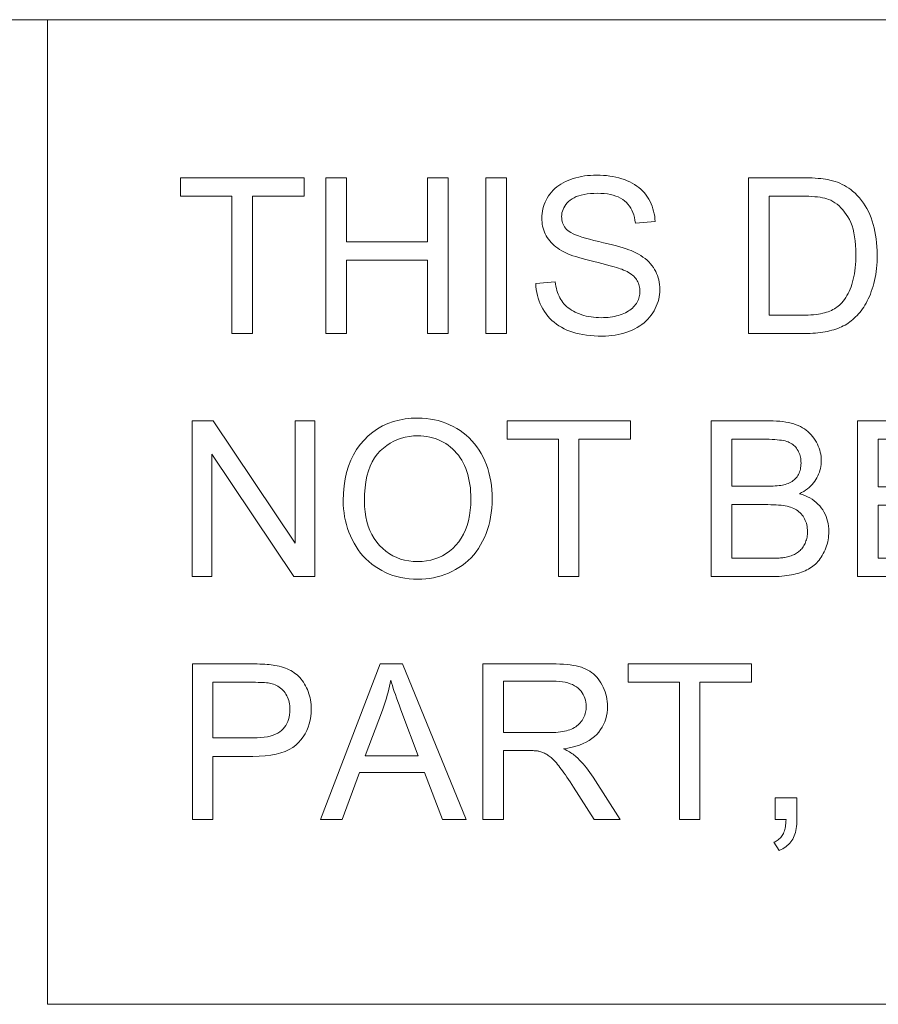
# Model space of a CAD drawing. Extents: x 5 to 415, y 5 to 296.
# Tile 34 of 46: x 271 to 282, y 279 to 291. Entities that reach past the tile are written whole.
import ezdxf

# ---------------------------------------------------------------- set-up
doc = ezdxf.new("R2010")
doc.units = 0

msp = doc.modelspace()

# ---------------------------------------------------------------- linework, layer by layer
at = {"color": 7, "lineweight": 13}
for p, q in [((10, 291), (410, 291)), ((410, 278.671722), (271.252686, 278.671722))]:
    msp.add_line(p, q, dxfattribs=at)
at = {"color": 7, "lineweight": 13, "ltscale": 0.308207}
msp.add_line((271.252686, 278.671722), (271.252686, 291), dxfattribs=at)
at = {"color": 7, "lineweight": 13}
for points in [[(273.56189, 287.070587), (273.56189, 288.790466), (272.919434, 288.790466), (272.919434, 289.020599), (274.465057, 289.020599), (274.465057, 288.790466), (273.819946, 288.790466), (273.819946, 287.070587)], [(274.737762, 287.070587), (274.737762, 289.020599), (274.995789, 289.020599), (274.995789, 288.219849), (276.009369, 288.219849), (276.009369, 289.020599), (276.267426, 289.020599), (276.267426, 287.070587), (276.009369, 287.070587), (276.009369, 287.989716), (274.995789, 287.989716), (274.995789, 287.070587)], [(276.740967, 287.070587), (276.740967, 289.020599), (276.999023, 289.020599), (276.999023, 287.070587)], [(277.366119, 287.697083), (277.609558, 287.718384), (277.613464, 287.689636), (277.618286, 287.661957), (277.624054, 287.635315), (277.630737, 287.609711), (277.638306, 287.585175), (277.64682, 287.561707), (277.65625, 287.539276), (277.666595, 287.517883), (277.677856, 287.497559), (277.690033, 287.478271), (277.703369, 287.459869), (277.718079, 287.4422), (277.734222, 287.425232), (277.75174, 287.408997), (277.77066, 287.393494), (277.790985, 287.378662), (277.812683, 287.364594), (277.835815, 287.351227), (277.860321, 287.338562), (277.88623, 287.32663), (277.913147, 287.315643), (277.940765, 287.305817), (277.969025, 287.297119), (277.997955, 287.289612), (278.027557, 287.283234), (278.0578, 287.278046), (278.088745, 287.273987), (278.120331, 287.271088), (278.152588, 287.269348), (278.185516, 287.268768), (278.214691, 287.269226), (278.243164, 287.270538), (278.270966, 287.272736), (278.298096, 287.275818), (278.324493, 287.279755), (278.35022, 287.284576), (278.375275, 287.290283), (278.399597, 287.296875), (278.423248, 287.304321), (278.446198, 287.312683), (278.468231, 287.321777), (278.489136, 287.331543), (278.50885, 287.341949), (278.527405, 287.352997), (278.5448, 287.364716), (278.561066, 287.377075), (278.576141, 287.390106), (278.590088, 287.403778), (278.602844, 287.418091), (278.614471, 287.433044), (278.624969, 287.448486), (278.634338, 287.464203), (278.642639, 287.480194), (278.649811, 287.49646), (278.655884, 287.513031), (278.660858, 287.529846), (278.664703, 287.546967), (278.66748, 287.564362), (278.669128, 287.582031), (278.669678, 287.599976), (278.669159, 287.618103), (278.667542, 287.635773), (278.664886, 287.652954), (278.661163, 287.669678), (278.656372, 287.685944), (278.650513, 287.701752), (278.643616, 287.717072), (278.63562, 287.731934), (278.626587, 287.746338), (278.616486, 287.760284), (278.605133, 287.773743), (278.592407, 287.786804), (278.578308, 287.799408), (278.562836, 287.811554), (278.545959, 287.823273), (278.52771, 287.834564), (278.508087, 287.845428), (278.487061, 287.855835), (278.464661, 287.865784), (278.440887, 287.875336), (278.423279, 287.881775), (278.401886, 287.888916), (278.376678, 287.896729), (278.347687, 287.905243), (278.31485, 287.914398), (278.278229, 287.924255), (278.237823, 287.934784), (278.193604, 287.945984), (278.145569, 287.957855), (278.093719, 287.970428), (278.041595, 287.983276), (277.992676, 287.995941), (277.946991, 288.008484), (277.90451, 288.020874), (277.865265, 288.033112), (277.829224, 288.045227), (277.796417, 288.057159), (277.766815, 288.06897), (277.740448, 288.080627), (277.717285, 288.092133), (277.690063, 288.107117), (277.664276, 288.122803), (277.639893, 288.139221), (277.616943, 288.156311), (277.595428, 288.174103), (277.575317, 288.192627), (277.556641, 288.211823), (277.539368, 288.23175), (277.523529, 288.25238), (277.509125, 288.273712), (277.496094, 288.295654), (277.484467, 288.318115), (277.474182, 288.341095), (277.465271, 288.364594), (277.457733, 288.388611), (277.451569, 288.413147), (277.446777, 288.438202), (277.443359, 288.463745), (277.441315, 288.489838), (277.440613, 288.516449), (277.441467, 288.545807), (277.44397, 288.574738), (277.448151, 288.603302), (277.454041, 288.6315), (277.461578, 288.659271), (277.470795, 288.686707), (277.481689, 288.713715), (277.494263, 288.740356), (277.508484, 288.766602), (277.524414, 288.79248), (277.541962, 288.817505), (277.561035, 288.841339), (277.581635, 288.863922), (277.60379, 288.885254), (277.627502, 288.905365), (277.65274, 288.924225), (277.679535, 288.941864), (277.707886, 288.958252), (277.737732, 288.973419), (277.769165, 288.987335), (277.801727, 288.999969), (277.834991, 289.011261), (277.868958, 289.02124), (277.903656, 289.029907), (277.939087, 289.037201), (277.97522, 289.043213), (278.012085, 289.047852), (278.049652, 289.051178), (278.087952, 289.053162), (278.126984, 289.053833), (278.16983, 289.053131), (278.211639, 289.051056), (278.252441, 289.047546), (278.292236, 289.042664), (278.330994, 289.036377), (278.368713, 289.028687), (278.405426, 289.019623), (278.441101, 289.009155), (278.475769, 288.997284), (278.509399, 288.984009), (278.541748, 288.969391), (278.572571, 288.95343), (278.601868, 288.936188), (278.629639, 288.917603), (278.655884, 288.897705), (278.680573, 288.876495), (278.703766, 288.853973), (278.725403, 288.830139), (278.745514, 288.804962), (278.76413, 288.778503), (278.781128, 288.751007), (278.796478, 288.722778), (278.810181, 288.693848), (278.822205, 288.664215), (278.832611, 288.63385), (278.84137, 288.602753), (278.84848, 288.570953), (278.853943, 288.538422), (278.857727, 288.505188), (278.859894, 288.471222), (278.612488, 288.452606), (278.607544, 288.488678), (278.600708, 288.522949), (278.591949, 288.55542), (278.581299, 288.58606), (278.568756, 288.614899), (278.554291, 288.641907), (278.537933, 288.667145), (278.519684, 288.690552), (278.499542, 288.712158), (278.477478, 288.731934), (278.453369, 288.749878), (278.427063, 288.76593), (278.39856, 288.780121), (278.367859, 288.792389), (278.334991, 288.802765), (278.299896, 288.811279), (278.262604, 288.817871), (278.223145, 288.822601), (278.181488, 288.825439), (278.137604, 288.826385), (278.092072, 288.825531), (278.049042, 288.822968), (278.008575, 288.818665), (277.970642, 288.812653), (277.935272, 288.804932), (277.902405, 288.795502), (277.872101, 288.784332), (277.84436, 288.771484), (277.819122, 288.756897), (277.796448, 288.740601), (277.776093, 288.723083), (277.757874, 288.704865), (277.741821, 288.685944), (277.727905, 288.666321), (277.716125, 288.645996), (277.706482, 288.624939), (277.699005, 288.60321), (277.693634, 288.58075), (277.69043, 288.557617), (277.689362, 288.533752), (277.690125, 288.513123), (277.692383, 288.493195), (277.696167, 288.47406), (277.701477, 288.455658), (277.708313, 288.437988), (277.716644, 288.421051), (277.726501, 288.404877), (277.737885, 288.389465), (277.750763, 288.374786), (277.765167, 288.36084), (277.782471, 288.347229), (277.804565, 288.333557), (277.831482, 288.319824), (277.86319, 288.30603), (277.899689, 288.292175), (277.940979, 288.278229), (277.987091, 288.264221), (278.038025, 288.250153), (278.093719, 288.236023), (278.154236, 288.221832), (278.215179, 288.207794), (278.272186, 288.194092), (278.325226, 288.180756), (278.374298, 288.167786), (278.419434, 288.155151), (278.460632, 288.142914), (278.497864, 288.131012), (278.531158, 288.119476), (278.560486, 288.108276), (278.585876, 288.097473), (278.619049, 288.08136), (278.650421, 288.064392), (278.680023, 288.0466), (278.707825, 288.027985), (278.733856, 288.008514), (278.758118, 287.98819), (278.780579, 287.967072), (278.80127, 287.945068), (278.82016, 287.922272), (278.83728, 287.898621), (278.852692, 287.874176), (278.866486, 287.848999), (278.878662, 287.82309), (278.889191, 287.796448), (278.898132, 287.769073), (278.905426, 287.740997), (278.911102, 287.712158), (278.915161, 287.682587), (278.917603, 287.652283), (278.918427, 287.621277), (278.917511, 287.590332), (278.914856, 287.559723), (278.9104, 287.52951), (278.904144, 287.499634), (278.896149, 287.470123), (278.886322, 287.440979), (278.874756, 287.412201), (278.861389, 287.383759), (278.846222, 287.355682), (278.829285, 287.327972), (278.810699, 287.301056), (278.790527, 287.27536), (278.768829, 287.250885), (278.745544, 287.227631), (278.720734, 287.205597), (278.694336, 287.184784), (278.666412, 287.165222), (278.636902, 287.146851), (278.605835, 287.12973), (278.573242, 287.113831), (278.539429, 287.099274), (278.504791, 287.086273), (278.469299, 287.074799), (278.432983, 287.06488), (278.395844, 287.056458), (278.357849, 287.049561), (278.319, 287.04422), (278.279327, 287.040405), (278.238831, 287.038086), (278.197479, 287.037323), (278.145386, 287.038116), (278.095032, 287.040405), (278.046387, 287.044281), (277.999451, 287.049683), (277.954224, 287.05661), (277.910706, 287.065094), (277.868927, 287.075134), (277.828857, 287.0867), (277.790497, 287.099823), (277.753876, 287.114471), (277.718872, 287.130676), (277.685394, 287.148468), (277.653473, 287.167786), (277.623077, 287.18866), (277.594238, 287.21109), (277.566956, 287.235077), (277.541199, 287.26062), (277.516998, 287.28772), (277.494324, 287.316376), (277.473206, 287.346588), (277.453827, 287.377991), (277.436371, 287.410187), (277.420837, 287.443237), (277.407227, 287.477051), (277.395569, 287.511688), (277.385803, 287.54715), (277.377991, 287.583435), (277.372101, 287.620483), (277.368164, 287.658386)], [(280.027771, 287.070587), (280.027771, 289.020599), (280.699493, 289.020599), (280.743896, 289.020294), (280.786163, 289.01947), (280.826263, 289.018066), (280.864197, 289.016113), (280.899994, 289.013611), (280.933655, 289.010529), (280.965118, 289.006897), (280.994446, 289.002716), (281.021637, 288.997955), (281.046661, 288.992645), (281.079681, 288.984314), (281.111725, 288.974731), (281.142792, 288.963898), (281.172852, 288.951782), (281.201965, 288.938446), (281.230042, 288.923859), (281.257172, 288.90802), (281.283325, 288.89093), (281.308472, 288.872589), (281.332642, 288.852997), (281.362732, 288.826202), (281.391235, 288.797943), (281.418213, 288.76825), (281.443634, 288.737091), (281.467468, 288.704498), (281.489777, 288.670471), (281.510529, 288.634979), (281.529724, 288.598022), (281.547333, 288.559631), (281.563416, 288.519775), (281.577942, 288.478638), (281.590942, 288.43634), (281.602417, 288.392883), (281.612366, 288.348236), (281.620789, 288.30246), (281.627655, 288.255524), (281.633026, 288.207458), (281.636841, 288.158203), (281.63913, 288.107788), (281.639893, 288.056213), (281.639374, 288.012299), (281.637817, 287.969391), (281.635223, 287.92749), (281.631592, 287.886597), (281.626923, 287.846741), (281.621216, 287.807861), (281.614471, 287.77002), (281.606689, 287.733154), (281.59787, 287.697327), (281.588013, 287.662506), (281.577362, 287.628784), (281.566101, 287.596222), (281.55426, 287.56488), (281.54184, 287.534698), (281.528839, 287.505707), (281.515228, 287.477905), (281.501068, 287.451294), (281.486298, 287.425842), (281.470947, 287.401581), (281.455017, 287.37851), (281.438629, 287.356506), (281.421936, 287.33548), (281.404938, 287.315399), (281.387665, 287.296265), (281.370056, 287.278076), (281.352142, 287.260864), (281.333923, 287.244629), (281.315399, 287.22934), (281.29657, 287.214996), (281.277435, 287.201599), (281.257751, 287.189026), (281.237274, 287.177063), (281.215973, 287.16571), (281.193909, 287.154999), (281.171021, 287.144897), (281.147339, 287.135437), (281.122864, 287.126617), (281.097595, 287.118378), (281.071533, 287.110809), (281.044647, 287.103851), (281.016998, 287.097534), (280.988495, 287.091858), (280.959198, 287.086884), (280.929108, 287.08255), (280.898163, 287.078888), (280.866455, 287.075897), (280.833893, 287.073578), (280.800537, 287.07193), (280.766388, 287.070923), (280.731415, 287.070587)], [(280.285797, 287.30069), (280.702148, 287.30069), (280.739899, 287.301056), (280.77597, 287.302155), (280.810394, 287.303925), (280.84314, 287.306458), (280.874237, 287.309692), (280.903656, 287.313629), (280.931427, 287.318298), (280.95752, 287.3237), (280.981964, 287.329803), (281.004761, 287.336609), (281.026245, 287.344086), (281.046875, 287.352142), (281.066589, 287.360809), (281.085419, 287.370026), (281.103363, 287.379852), (281.120392, 287.390259), (281.136566, 287.401245), (281.151825, 287.412811), (281.166199, 287.424957), (281.179657, 287.437714), (281.197632, 287.456696), (281.214752, 287.476959), (281.231079, 287.498474), (281.246613, 287.52124), (281.261322, 287.545288), (281.275208, 287.570587), (281.288269, 287.597168), (281.300568, 287.625), (281.312012, 287.654083), (281.322662, 287.684448), (281.332397, 287.716095), (281.341095, 287.749084), (281.348785, 287.783356), (281.355438, 287.81897), (281.361084, 287.855865), (281.365692, 287.894104), (281.369263, 287.933655), (281.371826, 287.974518), (281.373352, 288.016724), (281.373871, 288.060211), (281.372864, 288.119995), (281.369843, 288.176941), (281.364838, 288.231018), (281.357788, 288.282288), (281.348755, 288.33075), (281.337708, 288.376343), (281.324677, 288.419128), (281.309601, 288.459045), (281.292542, 288.496155), (281.273438, 288.530426), (281.25293, 288.562195), (281.231537, 288.591797), (281.20929, 288.619232), (281.186188, 288.644501), (281.162201, 288.667603), (281.13736, 288.688538), (281.111664, 288.707275), (281.085083, 288.723877), (281.057648, 288.738312), (281.029358, 288.75058), (281.007355, 288.758148), (280.982819, 288.764923), (280.95575, 288.770905), (280.926147, 288.776093), (280.894012, 288.780487), (280.859375, 288.784088), (280.822205, 288.786865), (280.782501, 288.788879), (280.740265, 288.79007), (280.695496, 288.790466), (280.285797, 288.790466)], [(273.06308, 284.027191), (273.06308, 285.977203), (273.327789, 285.977203), (274.35202, 284.446198), (274.35202, 285.977203), (274.599426, 285.977203), (274.599426, 284.027191), (274.334717, 284.027191), (273.310516, 285.559509), (273.310516, 284.027191)], [(274.954559, 284.976929), (274.957184, 285.071899), (274.964996, 285.162689), (274.978027, 285.249237), (274.996277, 285.331604), (275.019745, 285.409729), (275.048431, 285.483612), (275.082306, 285.553314), (275.121429, 285.618805), (275.165741, 285.680054), (275.215271, 285.737091), (275.268921, 285.789276), (275.325623, 285.835968), (275.385345, 285.877197), (275.44812, 285.912903), (275.513885, 285.943115), (275.582703, 285.967834), (275.654572, 285.987061), (275.729462, 286.000793), (275.807373, 286.009033), (275.888336, 286.01178), (275.941803, 286.010498), (275.994202, 286.006622), (276.045563, 286.000153), (276.095825, 285.991119), (276.14505, 285.979523), (276.193207, 285.965332), (276.240295, 285.948547), (276.286316, 285.929199), (276.331268, 285.907257), (276.375183, 285.882751), (276.417511, 285.855927), (276.457764, 285.827057), (276.495972, 285.796173), (276.532135, 285.763245), (276.566223, 285.728302), (276.598236, 285.691284), (276.628204, 285.652252), (276.656097, 285.611176), (276.681946, 285.568085), (276.705719, 285.522949), (276.727325, 285.476166), (276.746643, 285.428162), (276.763702, 285.378906), (276.778503, 285.32843), (276.791016, 285.276703), (276.801239, 285.223755), (276.809204, 285.169556), (276.81488, 285.114105), (276.818298, 285.057434), (276.819427, 284.999542), (276.818237, 284.940826), (276.814636, 284.883392), (276.808655, 284.827179), (276.800293, 284.772247), (276.78952, 284.718536), (276.776337, 284.666077), (276.760773, 284.614899), (276.742828, 284.564941), (276.722473, 284.516235), (276.699738, 284.468811), (276.674774, 284.423126), (276.647858, 284.3797), (276.618927, 284.338562), (276.587982, 284.299713), (276.555084, 284.263123), (276.520142, 284.228821), (276.483246, 284.196777), (276.444336, 284.167023), (276.403442, 284.139526), (276.360535, 284.114319), (276.316284, 284.091431), (276.271362, 284.070984), (276.225739, 284.052917), (276.179413, 284.037262), (276.132416, 284.024017), (276.084717, 284.013184), (276.036316, 284.004761), (275.987244, 283.998749), (275.937469, 283.995148), (275.886993, 283.993927), (275.83252, 283.99527), (275.779205, 283.999268), (275.727051, 284.00592), (275.676086, 284.015228), (275.626282, 284.027191), (275.577667, 284.041809), (275.530212, 284.059113), (275.483917, 284.079071), (275.438782, 284.101685), (275.394836, 284.126953), (275.352539, 284.154541), (275.312317, 284.184052), (275.274231, 284.215515), (275.23822, 284.248901), (275.204315, 284.284241), (275.172485, 284.321533), (275.142792, 284.360748), (275.115204, 284.401917), (275.089691, 284.445038), (275.066315, 284.490082), (275.045074, 284.536377), (275.026062, 284.583191), (275.009308, 284.630554), (274.994781, 284.678436), (274.982513, 284.726837), (274.972443, 284.775787), (274.96463, 284.825287), (274.959045, 284.875305), (274.955688, 284.925842)], [(277.648132, 284.027191), (277.648132, 285.74707), (277.005646, 285.74707), (277.005646, 285.977203), (278.5513, 285.977203), (278.5513, 285.74707), (277.906158, 285.74707), (277.906158, 284.027191)], [(279.562195, 284.027191), (279.562195, 285.977203), (280.293793, 285.977203), (280.337585, 285.976593), (280.379639, 285.974823), (280.419922, 285.971863), (280.458405, 285.967712), (280.495148, 285.962402), (280.53009, 285.955872), (280.563293, 285.948181), (280.594727, 285.939301), (280.62439, 285.92926), (280.652252, 285.917999), (280.67868, 285.905518), (280.703918, 285.891754), (280.727997, 285.87674), (280.750916, 285.860443), (280.772644, 285.842834), (280.793213, 285.823975), (280.812592, 285.803833), (280.830811, 285.78244), (280.84787, 285.759735), (280.86377, 285.735779), (280.878296, 285.71106), (280.891296, 285.686096), (280.902771, 285.660919), (280.91272, 285.635529), (280.921112, 285.609894), (280.928009, 285.584045), (280.93335, 285.557983), (280.937195, 285.531677), (280.939484, 285.505127), (280.940247, 285.478394), (280.939575, 285.453522), (280.937531, 285.428955), (280.934143, 285.404694), (280.929382, 285.380707), (280.923279, 285.356995), (280.915833, 285.333618), (280.907013, 285.310516), (280.89682, 285.287689), (280.885284, 285.265167), (280.872406, 285.24295), (280.858154, 285.221283), (280.842499, 285.2005), (280.82547, 285.180542), (280.807068, 285.161438), (280.787262, 285.143188), (280.766113, 285.125793), (280.74353, 285.109253), (280.719604, 285.093536), (280.694275, 285.078705), (280.667572, 285.064697), (280.702118, 285.053589), (280.735046, 285.041046), (280.766357, 285.027008), (280.79599, 285.011505), (280.824036, 284.994537), (280.850403, 284.976135), (280.875153, 284.956238), (280.898254, 284.934875), (280.919739, 284.912079), (280.939575, 284.887787), (280.957642, 284.862335), (280.973816, 284.835968), (280.988068, 284.808716), (281.000458, 284.780548), (281.010895, 284.751465), (281.01947, 284.721466), (281.026123, 284.690582), (281.030884, 284.658813), (281.033722, 284.626099), (281.034668, 284.592499), (281.034119, 284.565308), (281.032379, 284.538483), (281.02948, 284.512024), (281.025421, 284.485992), (281.020203, 284.460327), (281.013855, 284.435028), (281.006317, 284.410156), (280.99765, 284.385651), (280.987823, 284.361511), (280.976807, 284.337769), (280.964966, 284.314789), (280.952576, 284.292847), (280.939636, 284.272003), (280.926178, 284.252228), (280.91214, 284.233521), (280.897583, 284.215912), (280.882446, 284.199371), (280.866791, 284.183899), (280.850586, 284.169525), (280.833832, 284.156219), (280.816376, 284.143768), (280.798035, 284.131927), (280.77887, 284.120728), (280.75882, 284.110138), (280.737885, 284.100189), (280.716125, 284.090851), (280.693481, 284.082153), (280.669952, 284.074066), (280.645569, 284.06662), (280.620331, 284.059784), (280.594086, 284.053589), (280.566681, 284.048035), (280.538116, 284.043152), (280.508392, 284.03891), (280.477509, 284.035339), (280.445496, 284.03241), (280.412292, 284.030121), (280.37793, 284.028503), (280.342438, 284.027527), (280.305756, 284.027191)], [(281.395142, 284.027191), (281.395142, 285.977203), (282.805115, 285.977203), (282.805115, 285.74707), (281.653198, 285.74707), (281.653198, 285.149841), (282.731964, 285.149841), (282.731964, 284.921051), (281.653198, 284.921051), (281.653198, 284.257294), (282.850342, 284.257294), (282.850342, 284.027191)], [(275.220612, 284.972931), (275.222504, 284.903931), (275.22818, 284.837921), (275.237671, 284.774902), (275.250916, 284.714874), (275.267975, 284.657837), (275.288849, 284.603821), (275.313477, 284.552765), (275.341919, 284.50473), (275.374146, 284.459656), (275.410156, 284.417603), (275.449005, 284.379059), (275.489807, 284.344574), (275.532562, 284.314148), (275.577209, 284.287781), (275.62381, 284.265442), (275.672302, 284.247192), (275.722748, 284.233002), (275.775146, 284.22287), (275.829437, 284.216766), (275.885681, 284.214752), (275.942902, 284.216797), (275.998077, 284.222931), (276.051178, 284.233185), (276.102234, 284.247528), (276.151215, 284.265961), (276.19812, 284.288483), (276.242981, 284.315125), (276.285767, 284.345856), (276.326508, 284.380676), (276.365204, 284.419586), (276.40094, 284.46228), (276.432953, 284.508392), (276.461182, 284.557922), (276.485657, 284.610901), (276.506348, 284.667328), (276.523285, 284.727173), (276.536469, 284.790436), (276.545868, 284.857147), (276.551514, 284.927277), (276.553406, 285.000854), (276.552612, 285.047882), (276.550201, 285.093689), (276.546173, 285.138275), (276.540527, 285.181641), (276.533295, 285.223816), (276.524445, 285.264801), (276.513977, 285.304535), (276.501892, 285.343079), (276.48822, 285.380402), (276.472931, 285.416534), (276.456085, 285.451263), (276.437775, 285.484375), (276.417938, 285.5159), (276.396637, 285.545837), (276.37384, 285.574158), (276.349548, 285.600891), (276.323761, 285.626038), (276.296509, 285.649567), (276.267731, 285.671509), (276.237488, 285.691864), (276.206116, 285.710449), (276.174011, 285.727081), (276.141113, 285.74173), (276.107452, 285.754456), (276.073059, 285.765198), (276.037903, 285.773987), (276.001984, 285.780853), (275.965302, 285.785736), (275.927856, 285.788666), (275.889648, 285.789642), (275.835632, 285.78775), (275.783112, 285.782104), (275.732147, 285.772705), (275.682678, 285.759521), (275.634766, 285.742584), (275.588379, 285.721893), (275.543518, 285.697418), (275.500183, 285.669189), (275.458405, 285.637177), (275.418121, 285.60141), (275.380585, 285.561249), (275.347015, 285.516052), (275.317383, 285.46582), (275.291718, 285.410522), (275.269989, 285.350189), (275.252197, 285.284821), (275.238373, 285.214417), (275.228485, 285.138947), (275.222565, 285.058472)], [(279.820251, 285.157806), (280.241913, 285.157806), (280.275269, 285.158051), (280.306671, 285.158722), (280.336121, 285.159851), (280.363647, 285.161438), (280.389221, 285.163483), (280.412872, 285.165955), (280.43457, 285.168884), (280.454315, 285.172302), (280.472137, 285.176147), (280.488007, 285.18042), (280.507202, 285.186676), (280.525421, 285.193665), (280.542694, 285.201447), (280.55896, 285.210022), (280.57428, 285.21933), (280.588623, 285.229431), (280.60202, 285.240295), (280.61441, 285.251953), (280.625854, 285.264343), (280.636292, 285.277527), (280.645782, 285.291443), (280.654266, 285.306061), (280.661743, 285.32135), (280.668213, 285.337341), (280.673706, 285.354004), (280.678192, 285.371399), (280.681702, 285.389465), (280.684204, 285.408203), (280.685699, 285.427643), (280.686188, 285.447784), (280.68573, 285.46698), (280.684326, 285.485687), (280.682007, 285.503967), (280.678741, 285.521759), (280.674561, 285.539063), (280.669434, 285.555939), (280.663361, 285.572327), (280.656403, 285.588257), (280.648468, 285.603729), (280.639618, 285.618713), (280.629913, 285.633026), (280.619415, 285.646393), (280.608093, 285.658813), (280.596008, 285.670319), (280.583099, 285.680908), (280.569397, 285.690552), (280.554901, 285.699249), (280.539612, 285.707031), (280.523499, 285.713898), (280.506622, 285.719818), (280.488098, 285.724976), (280.467072, 285.729614), (280.443604, 285.733704), (280.417664, 285.737244), (280.389221, 285.740265), (280.358337, 285.742706), (280.324951, 285.744629), (280.289093, 285.745972), (280.250793, 285.746796), (280.209991, 285.74707), (279.820251, 285.74707)], [(279.820251, 284.257294), (280.305756, 284.257294), (280.330017, 284.257385), (280.352783, 284.25769), (280.374084, 284.258148), (280.39386, 284.258789), (280.41217, 284.259644), (280.428986, 284.260651), (280.444305, 284.261871), (280.45813, 284.263275), (280.47049, 284.264862), (280.481354, 284.266632), (280.498871, 284.27002), (280.515808, 284.273865), (280.532166, 284.278107), (280.547943, 284.282806), (280.563141, 284.287903), (280.577759, 284.293427), (280.591766, 284.299408), (280.605194, 284.305786), (280.618042, 284.312592), (280.63031, 284.319824), (280.64209, 284.327606), (280.653412, 284.33609), (280.664307, 284.345215), (280.674805, 284.355042), (280.684845, 284.36554), (280.694489, 284.37674), (280.703674, 284.38858), (280.712463, 284.401123), (280.720825, 284.414337), (280.72876, 284.428223), (280.736084, 284.442688), (280.742645, 284.457581), (280.748413, 284.4729), (280.753448, 284.488678), (280.75769, 284.504883), (280.761139, 284.521515), (280.763855, 284.538605), (280.765778, 284.556152), (280.766937, 284.574097), (280.767334, 284.592499), (280.766754, 284.614044), (280.765076, 284.634979), (280.762299, 284.655365), (280.758392, 284.675201), (280.753357, 284.694427), (280.747223, 284.713104), (280.73996, 284.731201), (280.731567, 284.748718), (280.722076, 284.765656), (280.711456, 284.782043), (280.69986, 284.797668), (280.687378, 284.812317), (280.674042, 284.826019), (280.659851, 284.838776), (280.644775, 284.850555), (280.628845, 284.861389), (280.612061, 284.871246), (280.594391, 284.880157), (280.575867, 284.888123), (280.556488, 284.895111), (280.535797, 284.901306), (280.513367, 284.90686), (280.489197, 284.911743), (280.463287, 284.915985), (280.435608, 284.919556), (280.406219, 284.922485), (280.375061, 284.924774), (280.342194, 284.926392), (280.307556, 284.927368), (280.271179, 284.927704), (279.820251, 284.927704)], [(273.065765, 280.983826), (273.065765, 282.933838), (273.801331, 282.933838), (273.839264, 282.933624), (273.875336, 282.933075), (273.909576, 282.932159), (273.942017, 282.930847), (273.972595, 282.929169), (274.001343, 282.927124), (274.028229, 282.924713), (274.053314, 282.921906), (274.076538, 282.918732), (274.097961, 282.915192), (274.126221, 282.909973), (274.153564, 282.9039), (274.179962, 282.896942), (274.205414, 282.88913), (274.22998, 282.880463), (274.253571, 282.870911), (274.276245, 282.860504), (274.298004, 282.849243), (274.318817, 282.837097), (274.338715, 282.824097), (274.357758, 282.81012), (274.376038, 282.795074), (274.393555, 282.778931), (274.410309, 282.761719), (274.426331, 282.743439), (274.441589, 282.724091), (274.456085, 282.703644), (274.469818, 282.682129), (274.482788, 282.659546), (274.494995, 282.635864), (274.506256, 282.61142), (274.516296, 282.586487), (274.525177, 282.561096), (274.532898, 282.535217), (274.539398, 282.50885), (274.544708, 282.481995), (274.548859, 282.454681), (274.551819, 282.42688), (274.553589, 282.39859), (274.554199, 282.369843), (274.552612, 282.320862), (274.547852, 282.273407), (274.539948, 282.227478), (274.52887, 282.183075), (274.514618, 282.140228), (274.497223, 282.098877), (274.476624, 282.059082), (274.452881, 282.020813), (274.425964, 281.98407), (274.395905, 281.948853), (274.361694, 281.916107), (274.322388, 281.886841), (274.277954, 281.860992), (274.228424, 281.838593), (274.173767, 281.819672), (274.114014, 281.804169), (274.049164, 281.792084), (273.979187, 281.783478), (273.904114, 281.77832), (273.823944, 281.776581), (273.323792, 281.776581), (273.323792, 280.983826)], [(274.668579, 280.983826), (275.41745, 282.933838), (275.695465, 282.933838), (276.493561, 280.983826), (276.199585, 280.983826), (275.972137, 281.574402), (275.156738, 281.574402), (274.942596, 280.983826)], [(276.703705, 280.983826), (276.703705, 282.933838), (277.568298, 282.933838), (277.619202, 282.933289), (277.667603, 282.931732), (277.71347, 282.929108), (277.756866, 282.925415), (277.79776, 282.920685), (277.836151, 282.914917), (277.87204, 282.908081), (277.905426, 282.900208), (277.93631, 282.891266), (277.964691, 282.881287), (277.991272, 282.869965), (278.016785, 282.857056), (278.041199, 282.842529), (278.064514, 282.826385), (278.086731, 282.808624), (278.10788, 282.789276), (278.12793, 282.76828), (278.146881, 282.745728), (278.164734, 282.721527), (278.181519, 282.69574), (278.19693, 282.668854), (278.210724, 282.641418), (278.2229, 282.613403), (278.233429, 282.584839), (278.242371, 282.555725), (278.249664, 282.526062), (278.255341, 282.495819), (278.259399, 282.465027), (278.261841, 282.433685), (278.262665, 282.401764), (278.261322, 282.360931), (278.257263, 282.321381), (278.250549, 282.283142), (278.24115, 282.246185), (278.229065, 282.210571), (278.214294, 282.176239), (278.196808, 282.143188), (278.176666, 282.111481), (278.153839, 282.081055), (278.128296, 282.051941), (278.099976, 282.024506), (278.068726, 281.999146), (278.034515, 281.975891), (277.997406, 281.954681), (277.957367, 281.935547), (277.914429, 281.918488), (277.86853, 281.903503), (277.819702, 281.890625), (277.767975, 281.879791), (277.713287, 281.871033), (277.733276, 281.861206), (277.752289, 281.85141), (277.770325, 281.841614), (277.787354, 281.831879), (277.803406, 281.822144), (277.818481, 281.812469), (277.832581, 281.802795), (277.845673, 281.793152), (277.857788, 281.783539), (277.868927, 281.773926), (277.891418, 281.752655), (277.913666, 281.730347), (277.935699, 281.707001), (277.957458, 281.682648), (277.979004, 281.657227), (278.000305, 281.630768), (278.021362, 281.603271), (278.042175, 281.574738), (278.062744, 281.545166), (278.083069, 281.514557), (278.422272, 280.983826), (278.097717, 280.983826), (277.839661, 281.389526), (277.817444, 281.423798), (277.796021, 281.456451), (277.775421, 281.487457), (277.755585, 281.516785), (277.736572, 281.544495), (277.718353, 281.570526), (277.700928, 281.59491), (277.684296, 281.617676), (277.668488, 281.638763), (277.653442, 281.658203), (277.638977, 281.67627), (277.624786, 281.693207), (277.610931, 281.709045), (277.597351, 281.723755), (277.584106, 281.737366), (277.571167, 281.749847), (277.558502, 281.7612), (277.546173, 281.771423), (277.534149, 281.780548), (277.52243, 281.788574), (277.510834, 281.795776), (277.499207, 281.802551), (277.487518, 281.808868), (277.4758, 281.814758), (277.46405, 281.82016), (277.452271, 281.825104), (277.44043, 281.82962), (277.428558, 281.833679), (277.416656, 281.83728), (277.404694, 281.840454), (277.395355, 281.842224), (277.384918, 281.843781), (277.373352, 281.845184), (277.360657, 281.846405), (277.346832, 281.847412), (277.331909, 281.848267), (277.315887, 281.848907), (277.298706, 281.849396), (277.280457, 281.84967), (277.261047, 281.849762), (276.961761, 281.849762), (276.961761, 280.983826)], [(279.163147, 280.983826), (279.163147, 282.703705), (278.520691, 282.703705), (278.520691, 282.933838), (280.066345, 282.933838), (280.066345, 282.703705), (279.421204, 282.703705), (279.421204, 280.983826)], [(273.323792, 282.006714), (273.827942, 282.006714), (273.876495, 282.007629), (273.92215, 282.010437), (273.964935, 282.015106), (274.004791, 282.021606), (274.041748, 282.029999), (274.075806, 282.040222), (274.106995, 282.052338), (274.135254, 282.066315), (274.160614, 282.082123), (274.183075, 282.099823), (274.203033, 282.119202), (274.220917, 282.140106), (274.236664, 282.162506), (274.250336, 282.186432), (274.261902, 282.211884), (274.271362, 282.238861), (274.278717, 282.267334), (274.283966, 282.297333), (274.287109, 282.328827), (274.288177, 282.361847), (274.287537, 282.385986), (274.285675, 282.409393), (274.282593, 282.432098), (274.278259, 282.454132), (274.272705, 282.475433), (274.2659, 282.496033), (274.257843, 282.5159), (274.248566, 282.535095), (274.238068, 282.553589), (274.226318, 282.57135), (274.213562, 282.588196), (274.200012, 282.603851), (274.185669, 282.618317), (274.170563, 282.631592), (274.154663, 282.643677), (274.13797, 282.654602), (274.120483, 282.664337), (274.102234, 282.672882), (274.083191, 282.680237), (274.063354, 282.686432), (274.049225, 282.689697), (274.032867, 282.692657), (274.014313, 282.695251), (273.993561, 282.697479), (273.970581, 282.699402), (273.945404, 282.700958), (273.91803, 282.702148), (273.888428, 282.703003), (273.856628, 282.703522), (273.822601, 282.703705), (273.323792, 282.703705)], [(275.231232, 281.784576), (275.892334, 281.784576), (275.688812, 282.324615), (275.670654, 282.372955), (275.653473, 282.419525), (275.637268, 282.464355), (275.621979, 282.507446), (275.607666, 282.548737), (275.59433, 282.588318), (275.581909, 282.626099), (275.570496, 282.66217), (275.559998, 282.696442), (275.550476, 282.728973), (275.542725, 282.691498), (275.534363, 282.654083), (275.52536, 282.616699), (275.515778, 282.579376), (275.505585, 282.542084), (275.494781, 282.504883), (275.483337, 282.467712), (275.471313, 282.430603), (275.458649, 282.393555), (275.445404, 282.356537)], [(276.961761, 282.073212), (277.516449, 282.073212), (277.551056, 282.073578), (277.584106, 282.074677), (277.615631, 282.076508), (277.64563, 282.079071), (277.674072, 282.082367), (277.700958, 282.086395), (277.726318, 282.091156), (277.750122, 282.096619), (277.772369, 282.102844), (277.793121, 282.109802), (277.812592, 282.117554), (277.831085, 282.12619), (277.848663, 282.135681), (277.865265, 282.146088), (277.88089, 282.157349), (277.895569, 282.169495), (277.909302, 282.182526), (277.922089, 282.196411), (277.933899, 282.211182), (277.944733, 282.226837), (277.95459, 282.243073), (277.963409, 282.259613), (277.971191, 282.276398), (277.977936, 282.293457), (277.983643, 282.310822), (277.988312, 282.328461), (277.991943, 282.346344), (277.994537, 282.364563), (277.996094, 282.383026), (277.996613, 282.401764), (277.995605, 282.428955), (277.992615, 282.455139), (277.987579, 282.480347), (277.98056, 282.504547), (277.971527, 282.527802), (277.96048, 282.550049), (277.947418, 282.57132), (277.932343, 282.591614), (277.915283, 282.610901), (277.896179, 282.629211), (277.874939, 282.646149), (277.851379, 282.661316), (277.82547, 282.674683), (277.797241, 282.686249), (277.766663, 282.696075), (277.733795, 282.704071), (277.698578, 282.710327), (277.661011, 282.714783), (277.621155, 282.717438), (277.578949, 282.718353), (276.961761, 282.718353)], [(280.362946, 280.983826), (280.362946, 281.2565), (280.635651, 281.2565), (280.635651, 280.983826), (280.635101, 280.954346), (280.633514, 280.926025), (280.630859, 280.898834), (280.627136, 280.872833), (280.622345, 280.847992), (280.616486, 280.82428), (280.609558, 280.801758), (280.601593, 280.780365), (280.592529, 280.760132), (280.582428, 280.741058), (280.571167, 280.722992), (280.558655, 280.70578), (280.544891, 280.689392), (280.529877, 280.673828), (280.513611, 280.659088), (280.496094, 280.645233), (280.477325, 280.632172), (280.457306, 280.619965), (280.436035, 280.608612), (280.413513, 280.598083), (280.346985, 280.7005), (280.361755, 280.707458), (280.375732, 280.715057), (280.388885, 280.723267), (280.401276, 280.732117), (280.412842, 280.741577), (280.423615, 280.751648), (280.433594, 280.76239), (280.44278, 280.773712), (280.451141, 280.785675), (280.45874, 280.798279), (280.465607, 280.811737), (280.471802, 280.826324), (280.477417, 280.842072), (280.482361, 280.858917), (280.486664, 280.876923), (280.490326, 280.896027), (280.493378, 280.91629), (280.495758, 280.937683), (280.497528, 280.960175), (280.498627, 280.983826)]]:
    msp.add_lwpolyline(points, close=True, dxfattribs=at)

doc.saveas('drawing.dxf')
